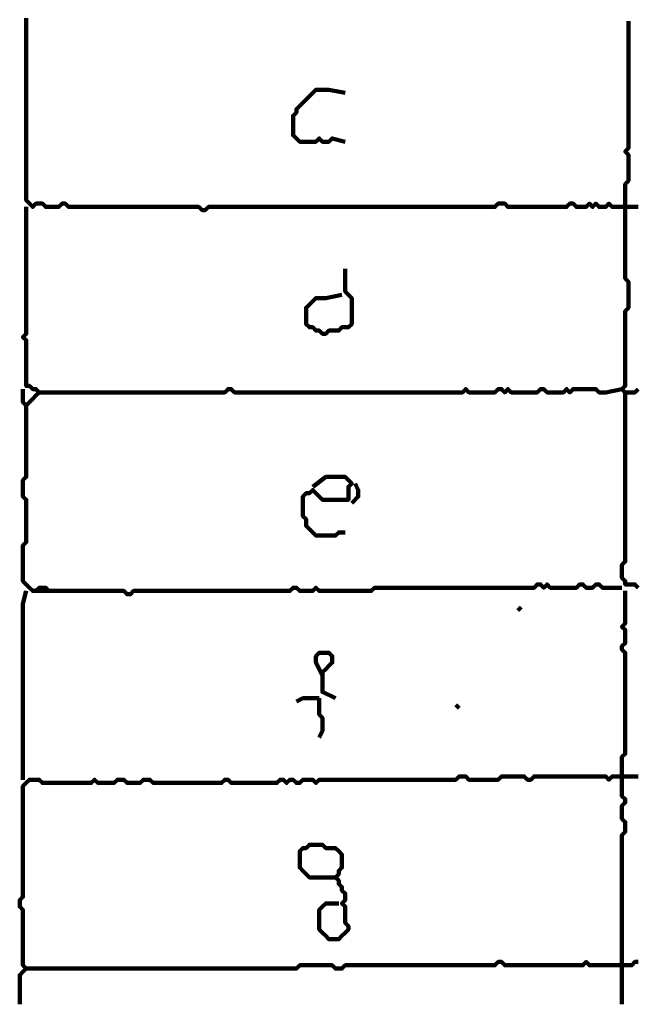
# Model space of a CAD drawing. Header units: metres. Extents: x 1959 to 4131, y 3282 to 4313.
# Tile 210 of 256: x 2399.25 to 2401, y 4302.56 to 4305.35. Entities that reach past the tile are written whole.
import ezdxf

# ---------------------------------------------------------------- set-up
doc = ezdxf.new("R2010")
doc.units = ezdxf.units.M
doc.layers.add('P', color=250, linetype='Continuous', lineweight=100)

msp = doc.modelspace()

# ---------------------------------------------------------------- linework, layer by layer
at = {"layer": 'P', "color": 0, "linetype": 'Continuous'}
for points in [[(2401.0076, 4304.8195), (2400.9983, 4304.8195), (2400.9891, 4304.8195), (2400.9799, 4304.8195), (2400.9707, 4304.8195), (2400.9614, 4304.8195), (2400.9522, 4304.8195), (2400.943, 4304.8195), (2400.9337, 4304.8195), (2400.9245, 4304.8287), (2400.9153, 4304.8195), (2400.906, 4304.8195), (2400.8968, 4304.8195), (2400.8876, 4304.8287), (2400.8783, 4304.8195), (2400.8691, 4304.8287), (2400.8599, 4304.8195), (2400.8507, 4304.8195), (2400.8414, 4304.8195), (2400.8322, 4304.8195), (2400.823, 4304.8287), (2400.8137, 4304.8287), (2400.8045, 4304.8195), (2400.7953, 4304.8195), (2400.786, 4304.8195), (2400.7768, 4304.8195), (2400.7676, 4304.8195), (2400.7583, 4304.8195), (2400.7491, 4304.8195), (2400.7399, 4304.8195), (2400.7307, 4304.8195), (2400.7214, 4304.8195), (2400.7122, 4304.8195), (2400.703, 4304.8195), (2400.6937, 4304.8195), (2400.6845, 4304.8195), (2400.6753, 4304.8195), (2400.666, 4304.8195), (2400.6568, 4304.8195), (2400.6476, 4304.8195), (2400.6383, 4304.8195), (2400.6291, 4304.8287), (2400.6199, 4304.8287), (2400.6107, 4304.8287), (2400.6014, 4304.8195), (2400.5922, 4304.8195), (2400.583, 4304.8195), (2400.5737, 4304.8195), (2400.5645, 4304.8195), (2400.5553, 4304.8195), (2400.546, 4304.8195), (2400.5368, 4304.8195), (2400.5276, 4304.8195), (2400.5183, 4304.8195), (2400.5091, 4304.8195), (2400.4999, 4304.8195), (2400.4907, 4304.8195), (2400.4814, 4304.8195), (2400.4722, 4304.8195), (2400.463, 4304.8195), (2400.4537, 4304.8195), (2400.4445, 4304.8195), (2400.4353, 4304.8195), (2400.426, 4304.8195), (2400.4168, 4304.8195), (2400.4076, 4304.8195), (2400.3983, 4304.8195), (2400.3891, 4304.8195), (2400.3799, 4304.8195), (2400.3707, 4304.8195), (2400.3614, 4304.8195), (2400.3522, 4304.8195), (2400.343, 4304.8195), (2400.3337, 4304.8195), (2400.3245, 4304.8195), (2400.3153, 4304.8195), (2400.306, 4304.8195), (2400.2968, 4304.8195), (2400.2876, 4304.8195), (2400.2783, 4304.8195), (2400.2691, 4304.8195), (2400.2599, 4304.8195), (2400.2507, 4304.8195), (2400.2414, 4304.8195), (2400.2322, 4304.8195), (2400.223, 4304.8195), (2400.2137, 4304.8195), (2400.2045, 4304.8195), (2400.1953, 4304.8195), (2400.186, 4304.8195), (2400.1768, 4304.8195), (2400.1676, 4304.8195), (2400.1583, 4304.8195), (2400.1491, 4304.8195), (2400.1399, 4304.8195), (2400.1307, 4304.8195), (2400.1214, 4304.8195), (2400.1122, 4304.8195), (2400.103, 4304.8195), (2400.0937, 4304.8195), (2400.0845, 4304.8195), (2400.0753, 4304.8195), (2400.066, 4304.8195), (2400.0568, 4304.8195), (2400.0476, 4304.8195), (2400.0383, 4304.8195), (2400.0291, 4304.8195), (2400.0199, 4304.8195), (2400.0107, 4304.8195), (2400.0014, 4304.8195), (2399.9922, 4304.8195), (2399.983, 4304.8195), (2399.9737, 4304.8195), (2399.9645, 4304.8195), (2399.9553, 4304.8195), (2399.946, 4304.8195), (2399.9368, 4304.8195), (2399.9276, 4304.8195), (2399.9183, 4304.8195), (2399.9091, 4304.8195), (2399.8999, 4304.8195), (2399.8907, 4304.8195), (2399.8814, 4304.8195), (2399.8722, 4304.8195), (2399.863, 4304.8195), (2399.8537, 4304.8195), (2399.8445, 4304.8195), (2399.8353, 4304.8195), (2399.826, 4304.8195), (2399.8168, 4304.8195), (2399.8076, 4304.8195), (2399.7983, 4304.8195), (2399.7891, 4304.8195), (2399.7799, 4304.8103), (2399.7707, 4304.8103), (2399.7614, 4304.8195), (2399.7522, 4304.8195), (2399.743, 4304.8195), (2399.7337, 4304.8195), (2399.7245, 4304.8195), (2399.7153, 4304.8195), (2399.706, 4304.8195), (2399.6968, 4304.8195), (2399.6876, 4304.8195), (2399.6783, 4304.8195), (2399.6691, 4304.8195), (2399.6599, 4304.8195), (2399.6507, 4304.8195), (2399.6414, 4304.8195), (2399.6322, 4304.8195), (2399.623, 4304.8195), (2399.6137, 4304.8195), (2399.6045, 4304.8195), (2399.5953, 4304.8195), (2399.586, 4304.8195), (2399.5768, 4304.8195), (2399.5676, 4304.8195), (2399.5583, 4304.8195), (2399.5491, 4304.8195), (2399.5399, 4304.8195), (2399.5307, 4304.8195), (2399.5214, 4304.8195), (2399.5122, 4304.8195), (2399.503, 4304.8195), (2399.4937, 4304.8195), (2399.4845, 4304.8195), (2399.4753, 4304.8195), (2399.466, 4304.8195), (2399.4568, 4304.8195), (2399.4476, 4304.8195), (2399.4383, 4304.8195), (2399.4291, 4304.8195), (2399.4199, 4304.8195), (2399.4107, 4304.8195), (2399.4014, 4304.8195), (2399.3922, 4304.8195), (2399.383, 4304.8287), (2399.3737, 4304.8287), (2399.3645, 4304.8195), (2399.3553, 4304.8195), (2399.346, 4304.8195), (2399.3368, 4304.8195), (2399.3276, 4304.8195), (2399.3183, 4304.8287), (2399.3091, 4304.8287), (2399.2999, 4304.8287), (2399.2907, 4304.8195), (2399.2814, 4304.8287), (2399.2722, 4304.838), (2399.2722, 4304.8472), (2399.2722, 4304.8564), (2399.2722, 4304.8657), (2399.2722, 4304.8749), (2399.2722, 4304.8841), (2399.2722, 4304.8934), (2399.2722, 4304.9026), (2399.2722, 4304.9118), (2399.2722, 4304.921), (2399.2722, 4304.9303), (2399.2722, 4304.9395), (2399.2722, 4304.9487), (2399.2722, 4304.958), (2399.2722, 4304.9672), (2399.2722, 4304.9764), (2399.2722, 4304.9857), (2399.2722, 4304.9949), (2399.2722, 4305.0041), (2399.2722, 4305.0134), (2399.2722, 4305.0226), (2399.2722, 4305.0318), (2399.2722, 4305.041), (2399.2722, 4305.0503), (2399.2722, 4305.0595), (2399.2722, 4305.0687), (2399.2722, 4305.078), (2399.2722, 4305.0872), (2399.2722, 4305.0964), (2399.2722, 4305.1057), (2399.2722, 4305.1149), (2399.2722, 4305.1241), (2399.2722, 4305.1334), (2399.2722, 4305.1426), (2399.2722, 4305.1518), (2399.2722, 4305.161), (2399.2722, 4305.1703), (2399.2722, 4305.1795), (2399.2722, 4305.1887), (2399.2722, 4305.198), (2399.2722, 4305.2072), (2399.2722, 4305.2164), (2399.2722, 4305.2257), (2399.2722, 4305.2349), (2399.2722, 4305.2441), (2399.2722, 4305.2534), (2399.2722, 4305.2626), (2399.2722, 4305.2718), (2399.2722, 4305.281), (2399.2722, 4305.2903), (2399.2722, 4305.2995), (2399.2722, 4305.3087), (2399.2722, 4305.318), (2399.2722, 4305.3272), (2399.2722, 4305.3364), (2399.2722, 4305.3457), (2399.2722, 4305.3549)], [(2400.9799, 4305.3457), (2400.9799, 4305.3087), (2400.9799, 4305.2995), (2400.9799, 4305.2903), (2400.9799, 4305.281), (2400.9799, 4305.2718), (2400.9799, 4305.2626), (2400.9799, 4305.2534), (2400.9799, 4305.2441), (2400.9799, 4305.2349), (2400.9799, 4305.2257), (2400.9799, 4305.2164), (2400.9799, 4305.2072), (2400.9799, 4305.198), (2400.9799, 4305.1887), (2400.9799, 4305.1795), (2400.9799, 4305.1703), (2400.9799, 4305.161), (2400.9799, 4305.1518), (2400.9799, 4305.1426), (2400.9799, 4305.1334), (2400.9799, 4305.1241), (2400.9799, 4305.1149), (2400.9799, 4305.1057), (2400.9799, 4305.0964), (2400.9799, 4305.0872), (2400.9799, 4305.078), (2400.9799, 4305.0687), (2400.9799, 4305.0595), (2400.9799, 4305.0503), (2400.9799, 4305.041), (2400.9799, 4305.0318), (2400.9799, 4305.0226), (2400.9799, 4305.0134), (2400.9799, 4305.0041), (2400.9799, 4304.9949), (2400.9799, 4304.9857), (2400.9707, 4304.9764), (2400.9799, 4304.9672), (2400.9799, 4304.958), (2400.9799, 4304.9487), (2400.9799, 4304.9395), (2400.9799, 4304.9303), (2400.9799, 4304.921), (2400.9799, 4304.9118), (2400.9799, 4304.9026), (2400.9799, 4304.8934), (2400.9707, 4304.8841), (2400.9707, 4304.8749), (2400.9707, 4304.8657), (2400.9707, 4304.8564), (2400.9707, 4304.8472), (2400.9707, 4304.838), (2400.9707, 4304.8287), (2400.9707, 4304.8195), (2400.9707, 4304.8103), (2400.9707, 4304.801), (2400.9707, 4304.7918), (2400.9707, 4304.7826), (2400.9707, 4304.7734), (2400.9707, 4304.7641), (2400.9707, 4304.7549), (2400.9707, 4304.7457), (2400.9707, 4304.7364), (2400.9707, 4304.7272), (2400.9707, 4304.718), (2400.9707, 4304.7087), (2400.9707, 4304.6995), (2400.9707, 4304.6903), (2400.9707, 4304.681), (2400.9707, 4304.6718), (2400.9707, 4304.6626), (2400.9707, 4304.6534), (2400.9707, 4304.6441), (2400.9707, 4304.6349), (2400.9707, 4304.6257), (2400.9707, 4304.6164), (2400.9799, 4304.6072), (2400.9799, 4304.598), (2400.9799, 4304.5887), (2400.9799, 4304.5795), (2400.9799, 4304.5703), (2400.9799, 4304.561), (2400.9799, 4304.5518), (2400.9799, 4304.5426), (2400.9799, 4304.5334), (2400.9707, 4304.5241), (2400.9707, 4304.5149), (2400.9707, 4304.5057), (2400.9707, 4304.4964), (2400.9707, 4304.4872), (2400.9707, 4304.478), (2400.9707, 4304.4687), (2400.9707, 4304.4595), (2400.9707, 4304.4503), (2400.9707, 4304.441), (2400.9707, 4304.4318), (2400.9707, 4304.4226), (2400.9707, 4304.4134), (2400.9707, 4304.4041), (2400.9707, 4304.3949), (2400.9707, 4304.3857), (2400.9707, 4304.3764), (2400.9707, 4304.3672), (2400.9707, 4304.358), (2400.9707, 4304.3487), (2400.9707, 4304.3395), (2400.9707, 4304.3303), (2400.9707, 4304.321), (2400.9707, 4304.3118), (2400.9614, 4304.3026), (2400.9707, 4304.2934), (2400.9799, 4304.2934), (2400.9891, 4304.2934), (2400.9983, 4304.2934), (2401.0076, 4304.3026)], [(2400.1768, 4305.0041), (2400.1399, 4305.0134), (2400.1307, 4305.0041), (2400.1214, 4305.0041), (2400.1122, 4305.0041), (2400.103, 4305.0134), (2400.0937, 4305.0041), (2400.0845, 4305.0041), (2400.0753, 4305.0041), (2400.066, 4305.0041), (2400.0568, 4305.0041), (2400.0476, 4305.0041), (2400.0383, 4305.0134), (2400.0291, 4305.0226), (2400.0291, 4305.0318), (2400.0291, 4305.041), (2400.0291, 4305.0503), (2400.0291, 4305.0595), (2400.0291, 4305.0687), (2400.0291, 4305.078), (2400.0383, 4305.0872), (2400.0383, 4305.0964), (2400.0476, 4305.1057), (2400.0568, 4305.1149), (2400.066, 4305.1241), (2400.0753, 4305.1334), (2400.0845, 4305.1426), (2400.0937, 4305.1518), (2400.103, 4305.1518), (2400.1122, 4305.1518), (2400.1214, 4305.1518), (2400.1307, 4305.1518), (2400.1768, 4305.1426)], [(2399.2722, 4304.8195), (2399.2722, 4304.7826), (2399.2722, 4304.7734), (2399.2722, 4304.7641), (2399.2722, 4304.7549), (2399.2722, 4304.7457), (2399.2722, 4304.7364), (2399.2722, 4304.7272), (2399.2722, 4304.718), (2399.2722, 4304.7087), (2399.2722, 4304.6995), (2399.2722, 4304.6903), (2399.2722, 4304.681), (2399.2722, 4304.6718), (2399.2722, 4304.6626), (2399.2722, 4304.6534), (2399.2722, 4304.6441), (2399.2722, 4304.6349), (2399.2722, 4304.6257), (2399.2722, 4304.6164), (2399.2722, 4304.6072), (2399.2722, 4304.598), (2399.2722, 4304.5887), (2399.2722, 4304.5795), (2399.2722, 4304.5703), (2399.2722, 4304.561), (2399.2722, 4304.5518), (2399.2722, 4304.5426), (2399.2722, 4304.5334), (2399.2722, 4304.5241), (2399.2722, 4304.5149), (2399.2722, 4304.5057), (2399.2722, 4304.4964), (2399.2722, 4304.4872), (2399.2722, 4304.478), (2399.2722, 4304.4687), (2399.2722, 4304.4595), (2399.263, 4304.4503), (2399.2722, 4304.441), (2399.2722, 4304.4318), (2399.2722, 4304.4226), (2399.2722, 4304.4134), (2399.2722, 4304.4041), (2399.2722, 4304.3949), (2399.2722, 4304.3857), (2399.2722, 4304.3764), (2399.2722, 4304.3672), (2399.2722, 4304.358), (2399.2722, 4304.3487), (2399.2722, 4304.3395), (2399.2722, 4304.3303), (2399.2722, 4304.321), (2399.2722, 4304.3118), (2399.2814, 4304.3118), (2399.2907, 4304.3026), (2399.2999, 4304.3026), (2399.3091, 4304.2934), (2399.2999, 4304.2841), (2399.2907, 4304.2749), (2399.2814, 4304.2657), (2399.2722, 4304.2564), (2399.263, 4304.2657), (2399.263, 4304.2749), (2399.263, 4304.2841), (2399.263, 4304.3026)], [(2400.1768, 4304.6441), (2400.1768, 4304.6072), (2400.1768, 4304.598), (2400.1768, 4304.5887), (2400.1768, 4304.5795), (2400.186, 4304.5703), (2400.1953, 4304.561), (2400.1953, 4304.5518), (2400.1953, 4304.5426), (2400.1953, 4304.5334), (2400.1953, 4304.5241), (2400.1953, 4304.5149), (2400.1953, 4304.5057), (2400.1953, 4304.4964), (2400.1953, 4304.4872), (2400.186, 4304.478), (2400.1768, 4304.478), (2400.1676, 4304.478), (2400.1583, 4304.4687), (2400.1491, 4304.4687), (2400.1399, 4304.4687), (2400.1307, 4304.4687), (2400.1214, 4304.4595), (2400.1122, 4304.4595), (2400.103, 4304.4687), (2400.0937, 4304.4687), (2400.0845, 4304.478), (2400.0753, 4304.478), (2400.066, 4304.4872), (2400.066, 4304.4964), (2400.066, 4304.5057), (2400.066, 4304.5149), (2400.066, 4304.5241), (2400.066, 4304.5334), (2400.0753, 4304.5426), (2400.0845, 4304.5518), (2400.0937, 4304.561), (2400.103, 4304.561), (2400.1122, 4304.561), (2400.1214, 4304.561), (2400.1676, 4304.5703)], [(2399.3091, 4304.2934), (2399.346, 4304.2934), (2399.3553, 4304.2934), (2399.3645, 4304.2934), (2399.3737, 4304.2934), (2399.383, 4304.2934), (2399.3922, 4304.2934), (2399.4014, 4304.2934), (2399.4107, 4304.2934), (2399.4199, 4304.2934), (2399.4291, 4304.2934), (2399.4383, 4304.2934), (2399.4476, 4304.2934), (2399.4568, 4304.2934), (2399.466, 4304.2934), (2399.4753, 4304.2934), (2399.4845, 4304.2934), (2399.4937, 4304.2934), (2399.503, 4304.2934), (2399.5122, 4304.2934), (2399.5214, 4304.2934), (2399.5307, 4304.2934), (2399.5399, 4304.2934), (2399.5491, 4304.2934), (2399.5583, 4304.2934), (2399.5676, 4304.2934), (2399.5768, 4304.2934), (2399.586, 4304.2934), (2399.5953, 4304.2934), (2399.6045, 4304.2934), (2399.6137, 4304.2934), (2399.623, 4304.2934), (2399.6322, 4304.2934), (2399.6414, 4304.2934), (2399.6507, 4304.2934), (2399.6599, 4304.2934), (2399.6691, 4304.2934), (2399.6783, 4304.2934), (2399.6876, 4304.2934), (2399.6968, 4304.2934), (2399.706, 4304.2934), (2399.7153, 4304.2934), (2399.7245, 4304.2934), (2399.7337, 4304.2934), (2399.743, 4304.2934), (2399.7522, 4304.2934), (2399.7614, 4304.2934), (2399.7707, 4304.2934), (2399.7799, 4304.2934), (2399.7891, 4304.2934), (2399.7983, 4304.2934), (2399.8076, 4304.2934), (2399.8168, 4304.2934), (2399.826, 4304.2934), (2399.8353, 4304.2934), (2399.8445, 4304.3026), (2399.8537, 4304.3026), (2399.863, 4304.2934), (2399.8722, 4304.2934), (2399.8814, 4304.2934), (2399.8907, 4304.2934), (2399.8999, 4304.2934), (2399.9091, 4304.2934), (2399.9183, 4304.2934), (2399.9276, 4304.2934), (2399.9368, 4304.2934), (2399.946, 4304.2934), (2399.9553, 4304.2934), (2399.9645, 4304.2934), (2399.9737, 4304.2934), (2399.983, 4304.2934), (2399.9922, 4304.2934), (2400.0014, 4304.2934), (2400.0107, 4304.2934), (2400.0199, 4304.2934), (2400.0291, 4304.2934), (2400.0383, 4304.2934), (2400.0476, 4304.2934), (2400.0568, 4304.2934), (2400.066, 4304.2934), (2400.0753, 4304.2934), (2400.0845, 4304.2934), (2400.0937, 4304.2934), (2400.103, 4304.2934), (2400.1122, 4304.2934), (2400.1214, 4304.2934), (2400.1307, 4304.2934), (2400.1399, 4304.2934), (2400.1491, 4304.2934), (2400.1583, 4304.2934), (2400.1676, 4304.2934), (2400.1768, 4304.2934), (2400.186, 4304.2934), (2400.1953, 4304.2934), (2400.2045, 4304.2934), (2400.2137, 4304.2934), (2400.223, 4304.2934), (2400.2322, 4304.2934), (2400.2414, 4304.2934), (2400.2507, 4304.2934), (2400.2599, 4304.2934), (2400.2691, 4304.2934), (2400.2783, 4304.2934), (2400.2876, 4304.2934), (2400.2968, 4304.2934), (2400.306, 4304.2934), (2400.3153, 4304.2934), (2400.3245, 4304.2934), (2400.3337, 4304.2934), (2400.343, 4304.2934), (2400.3522, 4304.2934), (2400.3614, 4304.2934), (2400.3707, 4304.2934), (2400.3799, 4304.2934), (2400.3891, 4304.2934), (2400.3983, 4304.2934), (2400.4076, 4304.2934), (2400.4168, 4304.2934), (2400.426, 4304.2934), (2400.4353, 4304.2934), (2400.4445, 4304.2934), (2400.4537, 4304.2934), (2400.463, 4304.2934), (2400.4722, 4304.2934), (2400.4814, 4304.2934), (2400.4907, 4304.2934), (2400.4999, 4304.2934), (2400.5091, 4304.2934), (2400.5183, 4304.3026), (2400.5276, 4304.2934), (2400.5368, 4304.2934), (2400.546, 4304.2934), (2400.5553, 4304.2934), (2400.5645, 4304.2934), (2400.5737, 4304.2934), (2400.583, 4304.2934), (2400.5922, 4304.2934), (2400.6014, 4304.2934), (2400.6107, 4304.3026), (2400.6199, 4304.3026), (2400.6291, 4304.2934), (2400.6383, 4304.3026), (2400.6476, 4304.2934), (2400.6568, 4304.2934), (2400.666, 4304.2934), (2400.6753, 4304.2934), (2400.6845, 4304.2934), (2400.6937, 4304.2934), (2400.703, 4304.2934), (2400.7122, 4304.2934), (2400.7214, 4304.2934), (2400.7307, 4304.3026), (2400.7399, 4304.3026), (2400.7491, 4304.2934), (2400.7583, 4304.2934), (2400.7676, 4304.2934), (2400.7768, 4304.2934), (2400.786, 4304.2934), (2400.7953, 4304.2934), (2400.8045, 4304.3026), (2400.8137, 4304.2934), (2400.823, 4304.3026), (2400.8322, 4304.3026), (2400.8414, 4304.3026), (2400.8507, 4304.3026), (2400.8599, 4304.3026), (2400.8691, 4304.3026), (2400.8783, 4304.3026), (2400.8876, 4304.3026), (2400.8968, 4304.2934), (2400.906, 4304.2934), (2400.9153, 4304.2934), (2400.9614, 4304.3026)], [(2401.0076, 4303.7395), (2400.9983, 4303.7487), (2400.9891, 4303.7487), (2400.9799, 4303.7487), (2400.9707, 4303.7487), (2400.9707, 4303.758), (2400.9614, 4303.7672), (2400.9614, 4303.7764), (2400.9614, 4303.7857), (2400.9614, 4303.7949), (2400.9614, 4303.8041), (2400.9707, 4303.8134), (2400.9707, 4303.8226), (2400.9707, 4303.8318), (2400.9707, 4303.841), (2400.9707, 4303.8503), (2400.9707, 4303.8595), (2400.9707, 4303.8687), (2400.9707, 4303.878), (2400.9707, 4303.8872), (2400.9707, 4303.8964), (2400.9707, 4303.9057), (2400.9707, 4303.9149), (2400.9707, 4303.9241), (2400.9707, 4303.9334), (2400.9707, 4303.9426), (2400.9707, 4303.9518), (2400.9707, 4303.961), (2400.9707, 4303.9703), (2400.9707, 4303.9795), (2400.9707, 4303.9887), (2400.9707, 4303.998), (2400.9707, 4304.0072), (2400.9707, 4304.0164), (2400.9707, 4304.0257), (2400.9707, 4304.0349), (2400.9707, 4304.0441), (2400.9707, 4304.0534), (2400.9707, 4304.0626), (2400.9707, 4304.0718), (2400.9707, 4304.081), (2400.9707, 4304.0903), (2400.9707, 4304.0995), (2400.9707, 4304.1087), (2400.9707, 4304.118), (2400.9707, 4304.1272), (2400.9707, 4304.1364), (2400.9707, 4304.1457), (2400.9707, 4304.1549), (2400.9707, 4304.1641), (2400.9707, 4304.1734), (2400.9707, 4304.1826), (2400.9707, 4304.1918), (2400.9707, 4304.201), (2400.9707, 4304.2103), (2400.9707, 4304.2195), (2400.9707, 4304.2287), (2400.9707, 4304.238), (2400.9707, 4304.2472), (2400.9707, 4304.2564), (2400.9707, 4304.2934)], [(2399.2722, 4304.2564), (2399.2722, 4304.2195), (2399.2722, 4304.2103), (2399.2722, 4304.201), (2399.2722, 4304.1918), (2399.2722, 4304.1826), (2399.2722, 4304.1734), (2399.2722, 4304.1641), (2399.2722, 4304.1549), (2399.2722, 4304.1457), (2399.2722, 4304.1364), (2399.2722, 4304.1272), (2399.2722, 4304.118), (2399.2722, 4304.1087), (2399.2722, 4304.0995), (2399.2722, 4304.0903), (2399.2722, 4304.081), (2399.2722, 4304.0718), (2399.2722, 4304.0626), (2399.2722, 4304.0534), (2399.263, 4304.0441), (2399.263, 4304.0349), (2399.263, 4304.0257), (2399.263, 4304.0164), (2399.263, 4304.0072), (2399.263, 4303.998), (2399.2722, 4303.9887), (2399.2722, 4303.9795), (2399.2722, 4303.9703), (2399.2722, 4303.961), (2399.2722, 4303.9518), (2399.2722, 4303.9426), (2399.2722, 4303.9334), (2399.2722, 4303.9241), (2399.2722, 4303.9149), (2399.2722, 4303.9057), (2399.2722, 4303.8964), (2399.2722, 4303.8872), (2399.2722, 4303.878), (2399.2722, 4303.8687), (2399.263, 4303.8595), (2399.263, 4303.8503), (2399.263, 4303.841), (2399.263, 4303.8318), (2399.263, 4303.8226), (2399.263, 4303.8134), (2399.263, 4303.8041), (2399.263, 4303.7949), (2399.263, 4303.7857), (2399.263, 4303.7764), (2399.263, 4303.7672), (2399.263, 4303.758), (2399.2722, 4303.7487), (2399.2814, 4303.7395), (2399.2907, 4303.7303), (2399.2999, 4303.7303), (2399.3091, 4303.7395), (2399.3183, 4303.7395), (2399.3276, 4303.7395), (2399.3368, 4303.7303), (2399.2999, 4303.7303)], [(2400.0845, 4304.0257), (2400.1214, 4304.0534), (2400.1307, 4304.0534), (2400.1399, 4304.0534), (2400.1491, 4304.0534), (2400.1583, 4304.0534), (2400.1676, 4304.0534), (2400.1768, 4304.0534), (2400.186, 4304.0441), (2400.1953, 4304.0349), (2400.186, 4304.0257), (2400.186, 4304.0164), (2400.186, 4304.0072), (2400.186, 4303.998), (2400.186, 4303.9887), (2400.1768, 4303.9887), (2400.1676, 4303.9887), (2400.1583, 4303.9887), (2400.1491, 4303.9887), (2400.1399, 4303.9887), (2400.1307, 4303.9887), (2400.1214, 4303.9887), (2400.1122, 4303.9887), (2400.103, 4303.998), (2400.0937, 4304.0072), (2400.0845, 4304.0164), (2400.0753, 4304.0072), (2400.066, 4304.0072), (2400.0568, 4303.998), (2400.0568, 4303.9887), (2400.0568, 4303.9795), (2400.0568, 4303.9703), (2400.0568, 4303.961), (2400.0568, 4303.9518), (2400.0568, 4303.9426), (2400.066, 4303.9334), (2400.066, 4303.9241), (2400.066, 4303.9149), (2400.0753, 4303.9057), (2400.0845, 4303.8964), (2400.0937, 4303.8872), (2400.103, 4303.8872), (2400.1122, 4303.8872), (2400.1214, 4303.8872), (2400.1307, 4303.8872), (2400.1399, 4303.8872), (2400.1491, 4303.8872), (2400.1583, 4303.8964), (2400.1768, 4303.8964)], [(2400.2045, 4304.0349), (2400.2137, 4304.0164), (2400.2137, 4304.0072), (2400.2137, 4303.998), (2400.1953, 4303.9795)], [(2399.2722, 4303.7303), (2399.263, 4303.6934), (2399.263, 4303.6841), (2399.263, 4303.6749), (2399.263, 4303.6657), (2399.263, 4303.6564), (2399.263, 4303.6472), (2399.263, 4303.638), (2399.263, 4303.6287), (2399.263, 4303.6195), (2399.263, 4303.6103), (2399.263, 4303.601), (2399.263, 4303.5918), (2399.263, 4303.5826), (2399.263, 4303.5734), (2399.263, 4303.5641), (2399.263, 4303.5549), (2399.263, 4303.5457), (2399.263, 4303.5364), (2399.263, 4303.5272), (2399.263, 4303.518), (2399.263, 4303.5087), (2399.263, 4303.4995), (2399.263, 4303.4903), (2399.263, 4303.481), (2399.263, 4303.4718), (2399.263, 4303.4626), (2399.263, 4303.4534), (2399.263, 4303.4441), (2399.263, 4303.4349), (2399.263, 4303.4257), (2399.263, 4303.4164), (2399.263, 4303.4072), (2399.263, 4303.398), (2399.263, 4303.3887), (2399.263, 4303.3795), (2399.263, 4303.3703), (2399.263, 4303.361), (2399.263, 4303.3518), (2399.263, 4303.3426), (2399.263, 4303.3334), (2399.263, 4303.3241), (2399.263, 4303.3149), (2399.263, 4303.3057), (2399.263, 4303.2964), (2399.263, 4303.2872), (2399.263, 4303.278), (2399.263, 4303.2687), (2399.263, 4303.2595), (2399.263, 4303.2503), (2399.263, 4303.241), (2399.263, 4303.2318), (2399.263, 4303.1949)], [(2399.3368, 4303.7303), (2399.3737, 4303.7303), (2399.383, 4303.7303), (2399.3922, 4303.7303), (2399.4014, 4303.7303), (2399.4107, 4303.7303), (2399.4199, 4303.7303), (2399.4291, 4303.7303), (2399.4383, 4303.7303), (2399.4476, 4303.7303), (2399.4568, 4303.7303), (2399.466, 4303.7303), (2399.4753, 4303.7303), (2399.4845, 4303.7303), (2399.4937, 4303.7303), (2399.503, 4303.7303), (2399.5122, 4303.7303), (2399.5214, 4303.7303), (2399.5307, 4303.7303), (2399.5399, 4303.7303), (2399.5491, 4303.7303), (2399.5583, 4303.721), (2399.5676, 4303.721), (2399.5768, 4303.7303), (2399.586, 4303.7303), (2399.5953, 4303.7303), (2399.6045, 4303.7303), (2399.6137, 4303.7303), (2399.623, 4303.7303), (2399.6322, 4303.7303), (2399.6414, 4303.7303), (2399.6507, 4303.7303), (2399.6599, 4303.7303), (2399.6691, 4303.7303), (2399.6783, 4303.7303), (2399.6876, 4303.7303), (2399.6968, 4303.7303), (2399.706, 4303.7303), (2399.7153, 4303.7303), (2399.7245, 4303.7303), (2399.7337, 4303.7303), (2399.743, 4303.7303), (2399.7522, 4303.7303), (2399.7614, 4303.7303), (2399.7707, 4303.7303), (2399.7799, 4303.7303), (2399.7891, 4303.7303), (2399.7983, 4303.7303), (2399.8076, 4303.7303), (2399.8168, 4303.7303), (2399.826, 4303.7303), (2399.8353, 4303.7303), (2399.8445, 4303.7303), (2399.8537, 4303.7303), (2399.863, 4303.7303), (2399.8722, 4303.7303), (2399.8814, 4303.7303), (2399.8907, 4303.7303), (2399.8999, 4303.7303), (2399.9091, 4303.7303), (2399.9183, 4303.7303), (2399.9276, 4303.7303), (2399.9368, 4303.7303), (2399.946, 4303.7303), (2399.9553, 4303.7303), (2399.9645, 4303.7303), (2399.9737, 4303.7303), (2399.983, 4303.7303), (2399.9922, 4303.7303), (2400.0014, 4303.7303), (2400.0107, 4303.7303), (2400.0199, 4303.7303), (2400.0291, 4303.7395), (2400.0383, 4303.7395), (2400.0476, 4303.7303), (2400.0568, 4303.7303), (2400.066, 4303.7303), (2400.0753, 4303.7303), (2400.0845, 4303.7303), (2400.0937, 4303.7395), (2400.103, 4303.7303), (2400.1122, 4303.7303), (2400.1214, 4303.7303), (2400.1307, 4303.7303), (2400.1399, 4303.7303), (2400.1491, 4303.7303), (2400.1583, 4303.7303), (2400.1676, 4303.7303), (2400.1768, 4303.7303), (2400.186, 4303.7303), (2400.1953, 4303.7303), (2400.2045, 4303.7303), (2400.2137, 4303.7303), (2400.223, 4303.7303), (2400.2322, 4303.7303), (2400.2414, 4303.7303), (2400.2507, 4303.7303), (2400.2599, 4303.7395), (2400.2691, 4303.7395), (2400.2783, 4303.7395), (2400.2876, 4303.7395), (2400.2968, 4303.7395), (2400.306, 4303.7395), (2400.3153, 4303.7395), (2400.3245, 4303.7395), (2400.3337, 4303.7395), (2400.343, 4303.7395), (2400.3522, 4303.7395), (2400.3614, 4303.7395), (2400.3707, 4303.7395), (2400.3799, 4303.7395), (2400.3891, 4303.7395), (2400.3983, 4303.7395), (2400.4076, 4303.7395), (2400.4168, 4303.7395), (2400.426, 4303.7395), (2400.4353, 4303.7395), (2400.4445, 4303.7395), (2400.4537, 4303.7395), (2400.463, 4303.7395), (2400.4722, 4303.7395), (2400.4814, 4303.7395), (2400.4907, 4303.7395), (2400.4999, 4303.7395), (2400.5091, 4303.7395), (2400.5183, 4303.7395), (2400.5276, 4303.7395), (2400.5368, 4303.7395), (2400.546, 4303.7395), (2400.5553, 4303.7395), (2400.5645, 4303.7395), (2400.5737, 4303.7395), (2400.583, 4303.7395), (2400.5922, 4303.7395), (2400.6014, 4303.7395), (2400.6107, 4303.7395), (2400.6199, 4303.7395), (2400.6291, 4303.7395), (2400.6383, 4303.7395), (2400.6476, 4303.7395), (2400.6568, 4303.7395), (2400.666, 4303.7395), (2400.6753, 4303.7395), (2400.6845, 4303.7395), (2400.6937, 4303.7395), (2400.703, 4303.7395), (2400.7122, 4303.7395), (2400.7214, 4303.7487), (2400.7307, 4303.7487), (2400.7399, 4303.7395), (2400.7491, 4303.7487), (2400.7583, 4303.7395), (2400.7676, 4303.7395), (2400.7768, 4303.7395), (2400.786, 4303.7395), (2400.7953, 4303.7395), (2400.8045, 4303.7395), (2400.8137, 4303.7395), (2400.823, 4303.7395), (2400.8322, 4303.7395), (2400.8414, 4303.7487), (2400.8507, 4303.7487), (2400.8599, 4303.7395), (2400.8691, 4303.7395), (2400.8783, 4303.7395), (2400.8876, 4303.7487), (2400.8968, 4303.7487), (2400.906, 4303.7395), (2400.9153, 4303.7395), (2400.9245, 4303.7395), (2400.9337, 4303.7395), (2400.943, 4303.7395), (2400.9614, 4303.7395)], [(2400.9707, 4303.7303), (2400.9707, 4303.6934), (2400.9707, 4303.6841), (2400.9707, 4303.6749), (2400.9707, 4303.6657), (2400.9707, 4303.6564), (2400.9707, 4303.6472), (2400.9707, 4303.638), (2400.9614, 4303.6287), (2400.9707, 4303.6195), (2400.9707, 4303.6103), (2400.9707, 4303.601), (2400.9707, 4303.5918), (2400.9707, 4303.5826), (2400.9614, 4303.5734), (2400.9614, 4303.5641), (2400.9707, 4303.5549), (2400.9707, 4303.5457), (2400.9707, 4303.5364), (2400.9707, 4303.5272), (2400.9707, 4303.518), (2400.9707, 4303.5087), (2400.9707, 4303.4995), (2400.9707, 4303.4903), (2400.9707, 4303.481), (2400.9707, 4303.4718), (2400.9707, 4303.4626), (2400.9707, 4303.4534), (2400.9707, 4303.4441), (2400.9707, 4303.4349), (2400.9707, 4303.4257), (2400.9707, 4303.4164), (2400.9707, 4303.4072), (2400.9707, 4303.398), (2400.9707, 4303.3887), (2400.9707, 4303.3795), (2400.9707, 4303.3703), (2400.9707, 4303.361), (2400.9707, 4303.3518), (2400.9707, 4303.3426), (2400.9707, 4303.3334), (2400.9707, 4303.3241), (2400.9707, 4303.3149), (2400.9707, 4303.3057), (2400.9707, 4303.2964), (2400.9707, 4303.2872), (2400.9707, 4303.278), (2400.9707, 4303.2687), (2400.9614, 4303.2595), (2400.9614, 4303.2503), (2400.9614, 4303.241), (2400.9614, 4303.2318), (2400.9614, 4303.2226), (2400.9614, 4303.2134), (2400.9614, 4303.2041), (2400.9614, 4303.1949), (2400.9614, 4303.1857), (2400.9614, 4303.1764), (2400.9614, 4303.1672), (2400.9614, 4303.158), (2400.9614, 4303.1487), (2400.9707, 4303.1395), (2400.9707, 4303.1303), (2400.9614, 4303.121), (2400.9614, 4303.1118), (2400.9614, 4303.1026), (2400.9614, 4303.0934), (2400.9614, 4303.0841), (2400.9707, 4303.0749), (2400.9707, 4303.0657), (2400.9707, 4303.0564), (2400.9707, 4303.0472), (2400.9614, 4303.038), (2400.9614, 4303.0287), (2400.9614, 4303.0195), (2400.9614, 4303.0103), (2400.9614, 4303.001), (2400.9614, 4302.9918), (2400.9614, 4302.9826), (2400.9614, 4302.9734), (2400.9614, 4302.9641), (2400.9614, 4302.9549), (2400.9614, 4302.9457), (2400.9614, 4302.9364), (2400.9614, 4302.9272), (2400.9614, 4302.918), (2400.9614, 4302.9087), (2400.9614, 4302.8995), (2400.9614, 4302.8903), (2400.9614, 4302.881), (2400.9614, 4302.8718), (2400.9614, 4302.8626), (2400.9614, 4302.8534), (2400.9614, 4302.8441), (2400.9614, 4302.8349), (2400.9614, 4302.8257), (2400.9614, 4302.8164), (2400.9614, 4302.8072), (2400.9614, 4302.798), (2400.9614, 4302.7887), (2400.9614, 4302.7795), (2400.9614, 4302.7703), (2400.9614, 4302.761), (2400.9614, 4302.7518), (2400.9614, 4302.7426), (2400.9614, 4302.7334), (2400.9614, 4302.7241), (2400.9614, 4302.7149), (2400.9614, 4302.7057), (2400.9614, 4302.6964), (2400.9614, 4302.6872), (2400.9614, 4302.678), (2400.9614, 4302.6687), (2400.9614, 4302.6595), (2400.9614, 4302.6503), (2400.9614, 4302.641), (2400.9614, 4302.6318), (2400.9614, 4302.6226), (2400.9614, 4302.6134), (2400.9614, 4302.6041), (2400.9614, 4302.5949), (2400.9614, 4302.5857), (2400.9614, 4302.5764), (2400.9614, 4302.5672), (2400.9614, 4302.558)], [(2400.6753, 4303.6841), (2400.666, 4303.6749)], [(2400.1122, 4303.4903), (2400.0937, 4303.5272), (2400.0937, 4303.5364), (2400.0937, 4303.5457), (2400.103, 4303.5549), (2400.1122, 4303.5549), (2400.1214, 4303.5549), (2400.1307, 4303.5549), (2400.1399, 4303.5457), (2400.1399, 4303.5364), (2400.1399, 4303.5272), (2400.1307, 4303.518), (2400.1214, 4303.5087), (2400.1122, 4303.4995), (2400.1122, 4303.4903), (2400.1122, 4303.481), (2400.1122, 4303.4718), (2400.1122, 4303.4626), (2400.1122, 4303.4534), (2400.1122, 4303.4441), (2400.1491, 4303.4257)], [(2400.0383, 4303.4164), (2400.0568, 4303.4257), (2400.066, 4303.4257), (2400.0753, 4303.4257), (2400.103, 4303.4257)], [(2400.103, 4303.4257), (2400.103, 4303.3887), (2400.103, 4303.3795), (2400.1122, 4303.3703), (2400.1122, 4303.361), (2400.1122, 4303.3518), (2400.1122, 4303.3426), (2400.1122, 4303.3334), (2400.103, 4303.3149)], [(2400.4907, 4303.4072), (2400.4999, 4303.398)], [(2399.2537, 4302.558), (2399.2537, 4302.5672), (2399.2537, 4302.5764), (2399.2537, 4302.5857), (2399.2537, 4302.5949), (2399.2537, 4302.6041), (2399.2537, 4302.6134), (2399.2537, 4302.6226), (2399.2537, 4302.6318), (2399.2537, 4302.641), (2399.263, 4302.6503), (2399.2722, 4302.6595), (2399.263, 4302.6687), (2399.263, 4302.678), (2399.263, 4302.6872), (2399.263, 4302.6964), (2399.263, 4302.7057), (2399.263, 4302.7149), (2399.263, 4302.7241), (2399.263, 4302.7334), (2399.263, 4302.7426), (2399.263, 4302.7518), (2399.263, 4302.761), (2399.263, 4302.7703), (2399.263, 4302.7795), (2399.263, 4302.7887), (2399.263, 4302.798), (2399.263, 4302.8072), (2399.263, 4302.8164), (2399.263, 4302.8257), (2399.2537, 4302.8349), (2399.2537, 4302.8441), (2399.2537, 4302.8534), (2399.263, 4302.8626), (2399.263, 4302.8718), (2399.263, 4302.881), (2399.263, 4302.8903), (2399.263, 4302.8995), (2399.263, 4302.9087), (2399.263, 4302.918), (2399.263, 4302.9272), (2399.263, 4302.9364), (2399.263, 4302.9457), (2399.263, 4302.9549), (2399.263, 4302.9641), (2399.263, 4302.9734), (2399.263, 4302.9826), (2399.263, 4302.9918), (2399.263, 4303.001), (2399.263, 4303.0103), (2399.263, 4303.0195), (2399.263, 4303.0287), (2399.263, 4303.038), (2399.263, 4303.0472), (2399.263, 4303.0564), (2399.263, 4303.0657), (2399.263, 4303.0749), (2399.263, 4303.0841), (2399.263, 4303.0934), (2399.263, 4303.1026), (2399.263, 4303.1118), (2399.263, 4303.121), (2399.263, 4303.1303), (2399.263, 4303.1395), (2399.263, 4303.1487), (2399.263, 4303.158), (2399.263, 4303.1672), (2399.263, 4303.1764), (2399.2722, 4303.1857), (2399.2814, 4303.1949), (2399.2907, 4303.1949), (2399.2999, 4303.1949), (2399.3091, 4303.1949), (2399.3183, 4303.1857), (2399.3276, 4303.1857), (2399.3368, 4303.1857), (2399.346, 4303.1857), (2399.3553, 4303.1857), (2399.3645, 4303.1857), (2399.3737, 4303.1857), (2399.383, 4303.1857), (2399.3922, 4303.1857), (2399.4014, 4303.1857), (2399.4107, 4303.1857), (2399.4199, 4303.1857), (2399.4291, 4303.1857), (2399.4383, 4303.1857), (2399.4476, 4303.1857), (2399.4568, 4303.1857), (2399.466, 4303.1949), (2399.4753, 4303.1857), (2399.4845, 4303.1857), (2399.4937, 4303.1857), (2399.503, 4303.1857), (2399.5122, 4303.1857), (2399.5214, 4303.1857), (2399.5307, 4303.1949), (2399.5399, 4303.1949), (2399.5491, 4303.1949), (2399.5583, 4303.1857), (2399.5676, 4303.1857), (2399.5768, 4303.1857), (2399.586, 4303.1857), (2399.5953, 4303.1857), (2399.6045, 4303.1949), (2399.6137, 4303.1949), (2399.623, 4303.1949), (2399.6322, 4303.1857), (2399.6414, 4303.1857), (2399.6507, 4303.1857), (2399.6599, 4303.1857), (2399.6691, 4303.1857), (2399.6783, 4303.1857), (2399.6876, 4303.1857), (2399.6968, 4303.1857), (2399.706, 4303.1857), (2399.7153, 4303.1857), (2399.7245, 4303.1857), (2399.7337, 4303.1857), (2399.743, 4303.1857), (2399.7522, 4303.1857), (2399.7614, 4303.1857), (2399.7707, 4303.1857), (2399.7799, 4303.1857), (2399.7891, 4303.1857), (2399.7983, 4303.1857), (2399.8076, 4303.1857), (2399.8168, 4303.1857), (2399.826, 4303.1857), (2399.8353, 4303.1949), (2399.8445, 4303.1949), (2399.8537, 4303.1857), (2399.863, 4303.1857), (2399.8722, 4303.1857), (2399.8814, 4303.1857), (2399.8907, 4303.1857), (2399.8999, 4303.1857), (2399.9091, 4303.1857), (2399.9183, 4303.1857), (2399.9276, 4303.1857), (2399.9368, 4303.1857), (2399.946, 4303.1857), (2399.9553, 4303.1857), (2399.9645, 4303.1857), (2399.9737, 4303.1857), (2399.983, 4303.1857), (2399.9922, 4303.1949), (2400.0014, 4303.1949), (2400.0107, 4303.1857), (2400.0199, 4303.1949), (2400.0291, 4303.1949), (2400.0383, 4303.1857), (2400.0476, 4303.1857), (2400.0568, 4303.1949), (2400.066, 4303.1949), (2400.0753, 4303.1949), (2400.0845, 4303.1949), (2400.0937, 4303.1857), (2400.103, 4303.1949), (2400.1122, 4303.1949), (2400.1214, 4303.1949), (2400.1307, 4303.1949), (2400.1399, 4303.1949), (2400.1491, 4303.1949), (2400.1583, 4303.1949), (2400.1676, 4303.1949), (2400.1768, 4303.1949), (2400.186, 4303.1949), (2400.1953, 4303.1949), (2400.2045, 4303.1949), (2400.2137, 4303.1949), (2400.223, 4303.1949), (2400.2322, 4303.1949), (2400.2414, 4303.1949), (2400.2507, 4303.1949), (2400.2599, 4303.1949), (2400.2691, 4303.1949), (2400.2783, 4303.1949), (2400.2876, 4303.1949), (2400.2968, 4303.1949), (2400.306, 4303.1949), (2400.3153, 4303.1949), (2400.3245, 4303.1949), (2400.3337, 4303.1949), (2400.343, 4303.1949), (2400.3522, 4303.1949), (2400.3614, 4303.1949), (2400.3707, 4303.1949), (2400.3799, 4303.1949), (2400.3891, 4303.1949), (2400.3983, 4303.1949), (2400.4076, 4303.1949), (2400.4168, 4303.1949), (2400.426, 4303.1949), (2400.4353, 4303.1949), (2400.4445, 4303.1949), (2400.4537, 4303.1949), (2400.463, 4303.1949), (2400.4722, 4303.1949), (2400.4814, 4303.1949), (2400.4907, 4303.1949), (2400.4999, 4303.2041), (2400.5091, 4303.2041), (2400.5183, 4303.2041), (2400.5276, 4303.1949), (2400.5368, 4303.1949), (2400.546, 4303.1949), (2400.5553, 4303.1949), (2400.5645, 4303.1949), (2400.5737, 4303.1949), (2400.583, 4303.1949), (2400.5922, 4303.1949), (2400.6014, 4303.1949), (2400.6107, 4303.1949), (2400.6199, 4303.2041), (2400.6291, 4303.2041), (2400.6383, 4303.2041), (2400.6476, 4303.2041), (2400.6568, 4303.2041), (2400.666, 4303.2041), (2400.6753, 4303.2041), (2400.6845, 4303.2041), (2400.6937, 4303.1949), (2400.703, 4303.1949), (2400.7122, 4303.2041), (2400.7214, 4303.2041), (2400.7307, 4303.2041), (2400.7399, 4303.2041), (2400.7491, 4303.2041), (2400.7583, 4303.2041), (2400.7676, 4303.2041), (2400.7768, 4303.2041), (2400.786, 4303.2041), (2400.7953, 4303.2041), (2400.8045, 4303.2041), (2400.8137, 4303.2041), (2400.823, 4303.2041), (2400.8322, 4303.2041), (2400.8414, 4303.2041), (2400.8507, 4303.2041), (2400.8599, 4303.2041), (2400.8691, 4303.2041), (2400.8783, 4303.2041), (2400.8876, 4303.2041), (2400.8968, 4303.2041), (2400.906, 4303.2041), (2400.9153, 4303.2041), (2400.9245, 4303.1949), (2400.9337, 4303.2041), (2400.943, 4303.2041), (2400.9522, 4303.2041), (2400.9614, 4303.2041), (2400.9707, 4303.2041), (2400.9799, 4303.2041), (2400.9891, 4303.2041), (2400.9983, 4303.2041), (2401.0076, 4303.2041)], [(2400.1491, 4302.918), (2400.1122, 4302.918), (2400.103, 4302.918), (2400.0937, 4302.918), (2400.0845, 4302.918), (2400.0753, 4302.918), (2400.066, 4302.9272), (2400.0568, 4302.9364), (2400.0476, 4302.9457), (2400.0476, 4302.9549), (2400.0476, 4302.9641), (2400.0476, 4302.9734), (2400.0476, 4302.9826), (2400.0476, 4302.9918), (2400.0568, 4303.001), (2400.066, 4303.001), (2400.0753, 4303.0103), (2400.0845, 4303.0103), (2400.0937, 4303.0103), (2400.103, 4303.0103), (2400.1122, 4303.0103), (2400.1214, 4303.001), (2400.1307, 4303.001), (2400.1399, 4303.001), (2400.1491, 4303.001), (2400.1583, 4302.9918), (2400.1676, 4302.9826), (2400.1676, 4302.9734), (2400.1676, 4302.9641), (2400.1676, 4302.9549), (2400.1676, 4302.9457), (2400.1583, 4302.9364), (2400.1583, 4302.9272), (2400.1491, 4302.918), (2400.1583, 4302.9087), (2400.1583, 4302.8995), (2400.1676, 4302.8903), (2400.1676, 4302.881), (2400.1768, 4302.8718), (2400.1768, 4302.8626), (2400.1768, 4302.8534), (2400.1676, 4302.8441), (2400.1768, 4302.8349), (2400.1768, 4302.8257), (2400.1768, 4302.8164), (2400.1768, 4302.8072), (2400.1768, 4302.798), (2400.1768, 4302.7887), (2400.186, 4302.7795), (2400.186, 4302.7703), (2400.1768, 4302.761), (2400.1676, 4302.7518), (2400.1583, 4302.7426), (2400.1491, 4302.7426), (2400.1399, 4302.7426), (2400.1307, 4302.7426), (2400.1214, 4302.7518), (2400.1122, 4302.761), (2400.103, 4302.7703), (2400.103, 4302.7795), (2400.103, 4302.7887), (2400.103, 4302.798), (2400.103, 4302.8072), (2400.103, 4302.8164), (2400.103, 4302.8257), (2400.1122, 4302.8349), (2400.1214, 4302.8441), (2400.1307, 4302.8441), (2400.1583, 4302.8441)], [(2399.2722, 4302.6595), (2399.3091, 4302.6595), (2399.3183, 4302.6595), (2399.3276, 4302.6595), (2399.3368, 4302.6595), (2399.346, 4302.6595), (2399.3553, 4302.6595), (2399.3645, 4302.6595), (2399.3737, 4302.6595), (2399.383, 4302.6595), (2399.3922, 4302.6595), (2399.4014, 4302.6595), (2399.4107, 4302.6595), (2399.4199, 4302.6595), (2399.4291, 4302.6595), (2399.4383, 4302.6595), (2399.4476, 4302.6595), (2399.4568, 4302.6595), (2399.466, 4302.6595), (2399.4753, 4302.6595), (2399.4845, 4302.6595), (2399.4937, 4302.6595), (2399.503, 4302.6595), (2399.5122, 4302.6595), (2399.5214, 4302.6595), (2399.5307, 4302.6595), (2399.5399, 4302.6595), (2399.5491, 4302.6595), (2399.5583, 4302.6595), (2399.5676, 4302.6595), (2399.5768, 4302.6595), (2399.586, 4302.6595), (2399.5953, 4302.6595), (2399.6045, 4302.6595), (2399.6137, 4302.6595), (2399.623, 4302.6595), (2399.6322, 4302.6595), (2399.6414, 4302.6595), (2399.6507, 4302.6595), (2399.6599, 4302.6595), (2399.6691, 4302.6595), (2399.6783, 4302.6595), (2399.6876, 4302.6595), (2399.6968, 4302.6595), (2399.706, 4302.6595), (2399.7153, 4302.6595), (2399.7245, 4302.6595), (2399.7337, 4302.6595), (2399.743, 4302.6595), (2399.7522, 4302.6595), (2399.7614, 4302.6595), (2399.7707, 4302.6595), (2399.7799, 4302.6595), (2399.7891, 4302.6595), (2399.7983, 4302.6595), (2399.8076, 4302.6595), (2399.8168, 4302.6595), (2399.826, 4302.6595), (2399.8353, 4302.6595), (2399.8445, 4302.6595), (2399.8537, 4302.6595), (2399.863, 4302.6595), (2399.8722, 4302.6595), (2399.8814, 4302.6595), (2399.8907, 4302.6595), (2399.8999, 4302.6595), (2399.9091, 4302.6595), (2399.9183, 4302.6595), (2399.9276, 4302.6595), (2399.9368, 4302.6595), (2399.946, 4302.6595), (2399.9553, 4302.6595), (2399.9645, 4302.6595), (2399.9737, 4302.6595), (2399.983, 4302.6595), (2399.9922, 4302.6595), (2400.0014, 4302.6595), (2400.0107, 4302.6595), (2400.0199, 4302.6595), (2400.0291, 4302.6595), (2400.0383, 4302.6595), (2400.0476, 4302.6687), (2400.0568, 4302.6687), (2400.066, 4302.6687), (2400.0753, 4302.6687), (2400.0845, 4302.6687), (2400.0937, 4302.6687), (2400.103, 4302.6687), (2400.1122, 4302.6687), (2400.1214, 4302.6687), (2400.1307, 4302.6687), (2400.1399, 4302.6687), (2400.1491, 4302.6595), (2400.1583, 4302.6595), (2400.1676, 4302.6595), (2400.1768, 4302.6687), (2400.186, 4302.6687), (2400.1953, 4302.6687), (2400.2045, 4302.6687), (2400.2137, 4302.6687), (2400.223, 4302.6687), (2400.2322, 4302.6687), (2400.2414, 4302.6687), (2400.2507, 4302.6687), (2400.2599, 4302.6687), (2400.2691, 4302.6687), (2400.2783, 4302.6687), (2400.2876, 4302.6687), (2400.2968, 4302.6687), (2400.306, 4302.6687), (2400.3153, 4302.6687), (2400.3245, 4302.6687), (2400.3337, 4302.6687), (2400.343, 4302.6687), (2400.3522, 4302.6687), (2400.3614, 4302.6687), (2400.3707, 4302.6687), (2400.3799, 4302.6687), (2400.3891, 4302.6687), (2400.3983, 4302.6687), (2400.4076, 4302.6687), (2400.4168, 4302.6687), (2400.426, 4302.6687), (2400.4353, 4302.6687), (2400.4445, 4302.6687), (2400.4537, 4302.6687), (2400.463, 4302.6687), (2400.4722, 4302.6687), (2400.4814, 4302.6687), (2400.4907, 4302.6687), (2400.4999, 4302.6687), (2400.5091, 4302.6687), (2400.5183, 4302.6687), (2400.5276, 4302.6687), (2400.5368, 4302.6687), (2400.546, 4302.6687), (2400.5553, 4302.6687), (2400.5645, 4302.6687), (2400.5737, 4302.6687), (2400.583, 4302.6687), (2400.5922, 4302.6687), (2400.6014, 4302.6687), (2400.6107, 4302.678), (2400.6199, 4302.678), (2400.6291, 4302.6687), (2400.6383, 4302.6687), (2400.6476, 4302.6687), (2400.6568, 4302.6687), (2400.666, 4302.6687), (2400.6753, 4302.6687), (2400.6845, 4302.6687), (2400.6937, 4302.6687), (2400.703, 4302.6687), (2400.7122, 4302.6687), (2400.7214, 4302.6687), (2400.7307, 4302.6687), (2400.7399, 4302.6687), (2400.7491, 4302.6687), (2400.7583, 4302.6687), (2400.7676, 4302.6687), (2400.7768, 4302.6687), (2400.786, 4302.6687), (2400.7953, 4302.6687), (2400.8045, 4302.6687), (2400.8137, 4302.6687), (2400.823, 4302.6687), (2400.8322, 4302.6687), (2400.8414, 4302.6687), (2400.8507, 4302.6687), (2400.8599, 4302.678), (2400.8691, 4302.6687), (2400.8783, 4302.6687), (2400.8876, 4302.6687), (2400.8968, 4302.6687), (2400.906, 4302.6687), (2400.9153, 4302.6687), (2400.9245, 4302.6687), (2400.9337, 4302.6687), (2400.943, 4302.6687), (2400.9522, 4302.6687), (2400.9614, 4302.6687), (2400.9707, 4302.6687), (2400.9799, 4302.6687), (2400.9891, 4302.6687), (2400.9983, 4302.678), (2401.0076, 4302.678)]]:
    msp.add_lwpolyline(points, dxfattribs=at)

doc.saveas('drawing.dxf')
